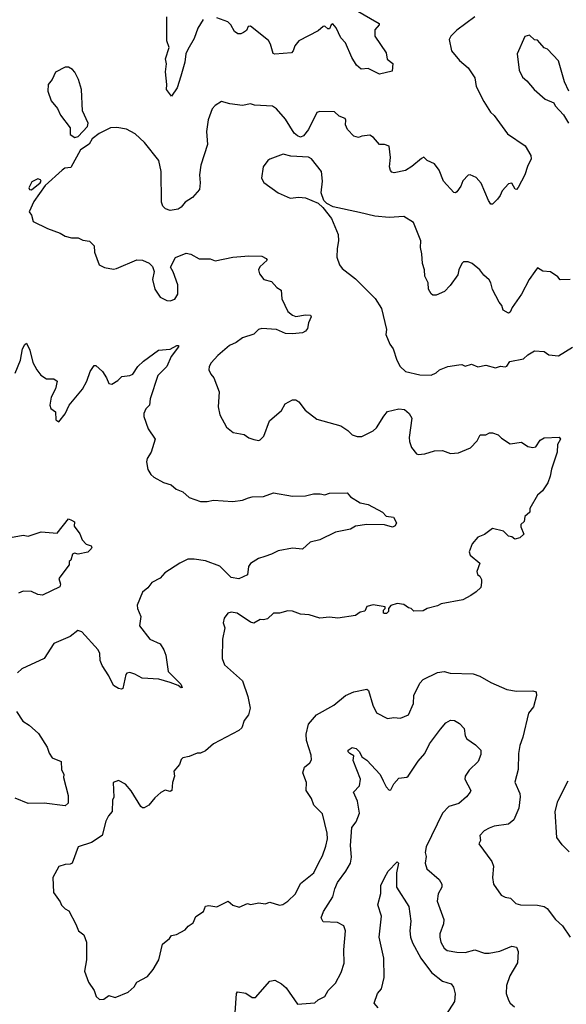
# Model space of a CAD drawing. Extents: x 1921360 to 2014538, y 768294 to 907744.
# Tile 22 of 256: x 1942023 to 1945413, y 781629 to 787738. Entities that reach past the tile are written whole.
import ezdxf

# ---------------------------------------------------------------- set-up
doc = ezdxf.new("R2010")
doc.units = 0

msp = doc.modelspace()

# ---------------------------------------------------------------- linework, layer by layer
at = {"layer": '0CON10XD'}
for points in [[(1944105, 787798.5), (1944252.5, 787715), (1944252.5, 787705), (1944226.2, 787675), (1944226.2, 787635), (1944295, 787532.5), (1944303, 787493), (1944336.2, 787465), (1944332.5, 787417.5), (1944255, 787398.8), (1944185, 787434), (1944141.7, 787431.7), (1944110.8, 787455), (1944083.8, 787503.8), (1944043.1, 787595), (1944014.6, 787625), (1943985, 787687.1), (1943965, 787712), (1943955, 787706.7), (1943945, 787680), (1943935, 787680), (1943915, 787696.7), (1943905, 787695.6), (1943875, 787668), (1943755, 787606.7), (1943728.8, 787575), (1943720, 787545), (1943708.1, 787531.9), (1943605, 787523.1), (1943595, 787528.8), (1943579.4, 787585), (1943565, 787607.8), (1943455, 787696.7), (1943440, 787695), (1943428.5, 787671.5), (1943411.3, 787658.7), (1943395, 787650.8), (1943375, 787650.8), (1943355, 787663.8), (1943332.9, 787705), (1943314.5, 787724.5), (1943245, 787750)], [(1944845.8, 787755), (1944735, 787672), (1944696.7, 787635), (1944686.2, 787615), (1944701.2, 787545), (1944751.2, 787485), (1944805, 787440), (1944846.4, 787376.4), (1944853.2, 787323.2), (1944900.8, 787230.8), (1944942.9, 787165), (1944965, 787144.2), (1945049.1, 787029.1), (1945157.5, 786955), (1945194, 786895), (1945196, 786875), (1945172.3, 786827.7), (1945156.8, 786775), (1945115, 786696), (1945105, 786684.2), (1945096.2, 786686.2), (1945075, 786723.3), (1945055, 786718.8), (1945015, 786676.2), (1945003.1, 786646.9), (1944986, 786625), (1944955, 786593.8), (1944945, 786594), (1944930, 786615), (1944885, 786723.3), (1944855, 786758.8), (1944816.1, 786776.1), (1944805, 786772.5), (1944772.4, 786737.6), (1944760, 786705), (1944735, 786668.8), (1944725, 786663.3), (1944715, 786666.2), (1944651.2, 786735), (1944624, 786805), (1944595, 786843.3), (1944550, 786865), (1944530, 786885), (1944515, 786877.5), (1944455, 786827.5), (1944415, 786802.9), (1944345, 786788.5), (1944331.7, 786791.7), (1944322, 786802), (1944315.5, 786825.5), (1944322.8, 786882.8), (1944313.8, 786953.8), (1944285, 786963.8), (1944255, 786963.8), (1944217.3, 787007.3), (1944195, 787021.4), (1944145, 787015.8), (1944125, 787006.2), (1944095, 787015.6), (1944055, 787056.2), (1944043.1, 787085), (1944045.8, 787115), (1944041.2, 787125), (1944005, 787140), (1943975, 787166), (1943885, 787168.8), (1943865, 787161.2), (1943815, 787057.1), (1943782.3, 787017.7), (1943765, 787009.6), (1943745, 787016.2), (1943725, 787034.6), (1943670.6, 787120.6), (1943615, 787184.3), (1943590.6, 787200.6), (1943478.1, 787208.1), (1943455, 787215.6), (1943405, 787204.4), (1943325.7, 787215.7), (1943275, 787230.8), (1943234.5, 787205.5), (1943217.5, 787185), (1943192.6, 787117.4), (1943182.1, 787045), (1943186.9, 786963.1), (1943146.5, 786835), (1943138.9, 786775), (1943142.9, 786725), (1943138, 786685), (1943095, 786633.8), (1943048.8, 786605), (1943024, 786575), (1943005, 786562), (1942955, 786553.8), (1942926.7, 786565), (1942911.2, 786581.2), (1942902.9, 786605), (1942899.6, 786795), (1942885, 786863.3), (1942796.6, 786976.6), (1942738.8, 787028.8), (1942685, 787058.8), (1942625, 787068.8), (1942585, 787067.5), (1942515, 787030.9), (1942471.5, 786998.5), (1942454.3, 786965), (1942400.4, 786929.6), (1942339.3, 786820.7), (1942303.6, 786816.4), (1942286, 786804), (1942181.1, 786708.9), (1942110.8, 786609.2), (1942081.2, 786545), (1942095.8, 786525.8), (1942106.7, 786485), (1942195, 786441.2), (1942274.2, 786414.2), (1942305, 786393.8), (1942345, 786383.8), (1942385, 786383.3), (1942415, 786368.8), (1942455, 786363.3), (1942483.8, 786335), (1942486.7, 786295), (1942515, 786217.5), (1942549.5, 786199.5), (1942605, 786190), (1942623.9, 786193.9), (1942748.3, 786248.3), (1942785, 786246.2), (1942825, 786226.2), (1942845.8, 786205.8), (1942857.5, 786175), (1942846.7, 786125), (1942860, 786065), (1942895, 786016.2), (1942935, 785996), (1942955.9, 785994.1), (1942985, 786003.8), (1943004, 786035), (1943002.7, 786092.7), (1942973.9, 786173.9), (1942957.5, 786202.5), (1942988.3, 786261.7), (1943055, 786288.8), (1943085, 786283.8), (1943135, 786253.8), (1943205, 786253.8), (1943235, 786242.5), (1943345, 786264.3), (1943445, 786272.2), (1943525, 786270), (1943552.5, 786255), (1943556.7, 786245), (1943511.2, 786205), (1943503.8, 786185), (1943510.5, 786160.5), (1943536.4, 786126.4), (1943585, 786113.8), (1943617, 786077), (1943645, 786060), (1943648, 786005), (1943685, 785926.7), (1943715, 785904), (1943735, 785897.1), (1943795, 785907.5), (1943826.7, 785905), (1943831.2, 785895), (1943815, 785857.5), (1943807.9, 785822.1), (1943796, 785805), (1943776.1, 785793.9), (1943715, 785787.7), (1943671.3, 785791.3), (1943615, 785815.4), (1943525, 785821.8), (1943504, 785815), (1943475, 785786), (1943405, 785762.9), (1943366.2, 785735), (1943323.8, 785716.2), (1943251.2, 785655), (1943210.7, 785609.3), (1943197.5, 785585), (1943195.8, 785565), (1943207.5, 785537.5), (1943226.7, 785515), (1943259.3, 785429.3), (1943254, 785335), (1943264, 785285), (1943305, 785208.8), (1943346.4, 785176.4), (1943415, 785164), (1943444.1, 785144.1), (1943475, 785133.8), (1943505, 785126.7), (1943515, 785130), (1943536.8, 785153.2), (1943571.2, 785248.8), (1943646.3, 785313.7), (1943668.8, 785355), (1943715, 785380), (1943735, 785379.2), (1943755, 785366), (1943794, 785315), (1943865, 785258.8), (1944015, 785217.5), (1944058.1, 785188.1), (1944085, 785161.2), (1944115, 785150.8), (1944145, 785150.6), (1944215, 785186), (1944236, 785205), (1944282.1, 785277.9), (1944305, 785307.1), (1944375, 785322.9), (1944409.8, 785319.8), (1944438.6, 785295), (1944454.3, 785265), (1944438.1, 785145), (1944439.7, 785119.7), (1944452.7, 785082.7), (1944484.1, 785044.1), (1944495, 785040), (1944535, 785043.8), (1944595, 785062.5), (1944645, 785065.7), (1944695, 785045.7), (1944745, 785050.8), (1944819.4, 785080.6), (1944860.8, 785125), (1944878.8, 785161.2), (1944915, 785161.2), (1944936.2, 785173.8), (1944955, 785174), (1944991.2, 785161.2), (1945011.2, 785141.2), (1945065, 785106.7), (1945135, 785116.2), (1945175, 785090), (1945205, 785082.5), (1945225, 785087.5), (1945251.7, 785128.3), (1945275, 785143.3), (1945368.3, 785148.3), (1945376.7, 785135), (1945357.7, 785102.3), (1945355.6, 785054.4), (1945321.7, 784948.3), (1945314, 784905), (1945298, 784865), (1945265.5, 784814.5), (1945235, 784786.7), (1945186.7, 784705), (1945187, 784683), (1945156.2, 784655), (1945152, 784625), (1945132, 784605), (1945131.4, 784591.4), (1945150, 784545), (1945125, 784522.5), (1945093.6, 784513.6), (1945075, 784530), (1945055, 784532.5), (1945024.3, 784564.3), (1944955, 784580), (1944905, 784543.8), (1944865, 784526.7), (1944830, 784485), (1944810, 784435), (1944817.5, 784415), (1944876.2, 784366.2), (1944858.8, 784315), (1944863.3, 784295), (1944877.5, 784285), (1944887.5, 784265), (1944887.5, 784245), (1944882.5, 784215), (1944855, 784187.5), (1944820, 784165), (1944771.7, 784138.3), (1944637.5, 784112.5), (1944615, 784100), (1944550, 784085), (1944525, 784070), (1944468.3, 784068.3), (1944450, 784085), (1944435, 784087.5), (1944405, 784109.2), (1944365, 784116.2), (1944325, 784102.5), (1944310, 784085), (1944310, 784065), (1944297, 784053), (1944285, 784052.5), (1944280, 784055), (1944280, 784075), (1944290, 784085), (1944290, 784095), (1944215, 784106.7), (1944175, 784096.7), (1944163, 784067), (1944135, 784061.2), (1944105, 784040.8), (1943995.8, 784024.2)], [(1943161.3, 787738.7), (1943128.6, 787685), (1943105, 787621.2), (1943065, 787553.3), (1943053.8, 787526.2), (1943046.7, 787473.3), (1943022.8, 787387.2), (1942998.8, 787315), (1942965, 787262.5), (1942932.9, 787305), (1942935.6, 787335), (1942928, 787415), (1942934.2, 787464.2), (1942926.9, 787495), (1942950, 787565), (1942936.1, 787606.1), (1942934.3, 787755)], [(1945428, 787295), (1945402.6, 787352.6), (1945365, 787483.3), (1945297.5, 787555), (1945275, 787563.3), (1945250, 787595), (1945235, 787610), (1945215, 787612.5), (1945185, 787642.5), (1945157, 787633), (1945108.8, 787525), (1945121.2, 787425), (1945141.2, 787381.2), (1945169.3, 787359.3), (1945213.3, 787305), (1945282.5, 787245), (1945335, 787222.5), (1945345, 787202.5), (1945395, 787146.7), (1945426.2, 787095)], [(1942365, 787006.7), (1942385, 787012), (1942444, 787075), (1942447.5, 787095), (1942413.2, 787173.2), (1942405.8, 787305), (1942387.3, 787367.3), (1942365, 787412.5), (1942349.5, 787429.5), (1942325, 787443.3), (1942305, 787443.3), (1942245, 787411.2), (1942223.2, 787366.8), (1942198.6, 787335), (1942197.8, 787295), (1942217.1, 787235), (1942256.3, 787186.3), (1942275.5, 787145.5), (1942335, 787066.7), (1942336.7, 787025), (1942365, 787006.7)], [(1945436.6, 786126.6), (1945375, 786123.8), (1945361.7, 786141.7), (1945315, 786172.5), (1945268.3, 786178.3), (1945235, 786197.5), (1945218.8, 786175), (1945183.8, 786125), (1945136.2, 786035), (1945077.1, 785952.9), (1945066, 785924), (1945055, 785916.7), (1945021.2, 785935), (1945013.3, 785965), (1944996.7, 785985), (1944954.4, 786064.4), (1944945.8, 786105), (1944935, 786124), (1944901.7, 786151.7), (1944877.5, 786185), (1944828.8, 786225), (1944805, 786235.6), (1944775, 786235.6), (1944765.8, 786225), (1944746.2, 786185), (1944740, 786155), (1944692.4, 786087.6), (1944658.3, 786051.7), (1944605, 786029.2), (1944585, 786029.2), (1944575, 786036.2), (1944559.4, 786065), (1944555.5, 786105), (1944535.8, 786145.8), (1944533.6, 786186.4), (1944521.2, 786225), (1944518.1, 786285), (1944508.1, 786325), (1944510.8, 786365), (1944465, 786480), (1944405, 786517.5), (1944315, 786511.2), (1944225, 786518.8), (1944130.8, 786540.8), (1943966.2, 786576.2), (1943927, 786597), (1943910, 786615), (1943893.3, 786663.3), (1943901.2, 786735), (1943893.8, 786795), (1943833.3, 786875), (1943815, 786884), (1943705, 786891.5), (1943656.1, 786903.9), (1943575, 786873.3), (1943562.5, 786865), (1943533.3, 786825), (1943522.5, 786755), (1943537, 786727), (1943625, 786663.3), (1943700.7, 786630.7), (1943755, 786637.5), (1943795, 786633.3), (1943875, 786600), (1943903, 786573), (1943956.7, 786505), (1943998, 786405), (1944000, 786365), (1943991.2, 786318.8), (1943990, 786265), (1944007.3, 786217.3), (1944023.8, 786195), (1944105, 786130), (1944227, 786007), (1944266.7, 785946.7), (1944297.1, 785815), (1944294.2, 785785), (1944318.8, 785725), (1944338.8, 785695), (1944361.2, 785625), (1944381.9, 785585), (1944415, 785555.6), (1944505, 785534.4), (1944575, 785532.5)], [(1942095, 786681.2), (1942150, 786725), (1942156.7, 786735), (1942152.5, 786745), (1942135, 786751.2), (1942098.3, 786731.7), (1942080, 786695), (1942083.6, 786683.6), (1942095, 786681.2)], [(1941994.2, 785544.2), (1942027.5, 785625), (1942039.4, 785695), (1942055, 785723.3), (1942065, 785730), (1942085, 785686.7), (1942105, 785611.2), (1942128.6, 785565), (1942153, 785533), (1942189.1, 785509.1), (1942235, 785509.2), (1942255.6, 785495.6), (1942245, 785447.5), (1942218.8, 785395), (1942210.6, 785345), (1942216, 785325), (1942243.8, 785305), (1942246.7, 785255), (1942265, 785243.3), (1942305, 785292.5), (1942330, 785345), (1942412.5, 785445), (1942440, 785495), (1942460, 785555), (1942485, 785591.2), (1942495, 785591.2), (1942536, 785555), (1942561.4, 785515), (1942575, 785480), (1942595, 785476.2), (1942631.3, 785498.7), (1942655.6, 785524.4), (1942705, 785529.5), (1942725, 785538.9), (1942754.6, 785585.4), (1942791.6, 785618.4), (1942882.7, 785687.3), (1942955, 785693.8), (1942996.7, 785716.7), (1943006.7, 785716.7), (1943008, 785708), (1942961.5, 785648.5), (1942935, 785586.2), (1942880.2, 785529.8), (1942832.9, 785385), (1942828.8, 785345), (1942805, 785322.5), (1942792, 785295), (1942792.9, 785275), (1942818.9, 785198.9), (1942863.8, 785135), (1942838, 785055), (1942813.8, 785015), (1942808.8, 784995), (1942817.7, 784947.7), (1942835.9, 784915.9), (1942855, 784898.8), (1942915, 784866.7), (1942962.3, 784852.3), (1942993.3, 784825), (1943035, 784807.5), (1943073.3, 784773.3), (1943145, 784748.6), (1943185, 784748.6), (1943225, 784757.5), (1943345, 784748.6), (1943405, 784755.8), (1943441.7, 784771.7), (1943465, 784778), (1943535, 784778.8), (1943597, 784803), (1943715, 784782), (1943795, 784782.5), (1943845, 784796), (1943886.7, 784796.7), (1943915, 784790), (1943945, 784800), (1944053, 784803), (1944075, 784777.5), (1944135, 784740), (1944185, 784728.8), (1944272.3, 784682.3), (1944295, 784656.7), (1944340.7, 784650.7), (1944360, 784615), (1944352.7, 784597.3), (1944335, 784589.2), (1944285, 784603.3), (1944175.8, 784605.8), (1944105, 784595.7), (1944075, 784577.5), (1943981.4, 784558.6), (1943885, 784510.8), (1943824.5, 784495.5), (1943777.6, 784452.4), (1943715, 784457.8), (1943625, 784443.1), (1943585, 784421.1), (1943542.4, 784407.6), (1943504.4, 784395.6), (1943455, 784363.8), (1943442.5, 784345), (1943435.8, 784294.2), (1943381.7, 784268.3), (1943335, 784276.2), (1943265, 784348), (1943175, 784380), (1943105, 784391.2), (1943065, 784390), (1943015, 784365.4), (1942923.6, 784306.3), (1942895, 784273.1), (1942842.9, 784245), (1942817.1, 784212.9), (1942784.4, 784185.6), (1942750.6, 784105), (1942752.9, 784085), (1942774, 784035), (1942765, 783977.5), (1942830, 783895), (1942893.8, 783865), (1942917.4, 783827.4), (1942928.2, 783795), (1942944.4, 783694.4), (1943022.5, 783615), (1943030, 783595), (1943025, 783592.5), (1943006.4, 783606.4), (1942955, 783624.4), (1942885, 783646), (1942782.4, 783652.4), (1942737.8, 783677.8), (1942705, 783686.9), (1942687.1, 783682.9), (1942680, 783675), (1942662.5, 783587.5), (1942655, 783583.3), (1942635, 783587.5), (1942605, 783607.5), (1942576.3, 783666.3), (1942535, 783730), (1942522.6, 783762.6), (1942520, 783805), (1942508.9, 783828.9), (1942408.7, 783938.7), (1942382.7, 783947.3), (1942335, 783910), (1942235, 783866.7), (1942175, 783774), (1942035, 783710), (1942010, 783685)], [(1944575, 785532.5), (1944605, 785546), (1944627.5, 785565), (1944677.5, 785585), (1944747, 785597), (1944765, 785597.5), (1944785, 785587.5), (1944825, 785601.2), (1944865, 785583.1), (1944915, 785593.8), (1944975, 785576.7), (1945005, 785588), (1945035, 785583.8), (1945045, 785587.5), (1945062.3, 785617.7), (1945147.3, 785632.7), (1945175, 785658.8), (1945215, 785683.8), (1945275, 785680), (1945305, 785657.5), (1945365, 785651.9), (1945451.4, 785705)], [(1941965, 784524.3), (1942045, 784538.9), (1942075, 784532.5), (1942155, 784560.6), (1942255, 784552), (1942325, 784640), (1942345, 784633.3), (1942362.5, 784622.5), (1942360, 784595), (1942395, 784547.5), (1942410.3, 784510.3), (1942434.2, 784484.2), (1942465, 784472.5), (1942470, 784465), (1942466.1, 784453.9), (1942445, 784433.3), (1942385, 784422.5), (1942361.7, 784428.3), (1942349.5, 784420.5), (1942340, 784385), (1942330, 784375), (1942330, 784355), (1942265, 784270), (1942276.7, 784235), (1942270.7, 784219.3), (1942165, 784166.2), (1942135, 784170.8), (1942095, 784190), (1942045, 784191.2), (1942015, 784179.2)], [(1943995.8, 784024.2), (1943945, 784030), (1943885, 784024), (1943817.5, 784045), (1943765, 784050), (1943715, 784067.5), (1943685, 784069.2), (1943635, 784056.2), (1943597.5, 784055), (1943559.5, 784020.5), (1943535, 784013.3), (1943515, 784016.2), (1943475, 783993.3), (1943455, 784000), (1943372.5, 784055), (1943335, 784062.5), (1943313.8, 784055), (1943291.2, 784025), (1943284.3, 783995.7), (1943296, 783965), (1943281.2, 783895), (1943278.8, 783775), (1943293.3, 783735), (1943404.2, 783635), (1943437.9, 783537.9), (1943452.5, 783465), (1943442.5, 783425), (1943415, 783388.8), (1943400, 783345), (1943382.8, 783327.2), (1943225, 783244.3), (1943175, 783200.8), (1943145, 783187.5), (1943123.1, 783186.9), (1943074.1, 783165.9), (1943035, 783158), (1943025, 783146.7), (1943014.1, 783115.9), (1942978.8, 783075), (1942983.3, 783045), (1942971.2, 783005), (1942966.7, 782955), (1942955, 782948.8), (1942925, 782956.2), (1942897.9, 782942.1), (1942860.3, 782909.7), (1942823.3, 782865), (1942795, 782846.7), (1942785, 782846.7), (1942775, 782856.7), (1942715, 782953.8), (1942678.8, 782995), (1942635, 783016.2), (1942603.3, 783005), (1942606, 782914), (1942597.5, 782895), (1942595.8, 782824.2), (1942572.7, 782797.3), (1942556, 782765), (1942534.2, 782675), (1942468, 782632), (1942385, 782606.2), (1942347.5, 782505), (1942335, 782497.5), (1942305, 782496.7), (1942265, 782483.3), (1942228, 782415), (1942232.1, 782322.1), (1942273.3, 782265), (1942282.7, 782242.7), (1942305, 782220), (1942328.3, 782208.3), (1942370, 782125), (1942388, 782085), (1942420.5, 782060.5), (1942438, 782015), (1942436.2, 781905), (1942423.8, 781835), (1942448.8, 781765), (1942483.8, 781715), (1942497, 781677), (1942518.3, 781658.3), (1942545, 781660)], [(1942545, 781660), (1942575, 781682.5), (1942615, 781670), (1942695, 781704), (1942732.7, 781737.3), (1942750, 781765), (1942815, 781802), (1942851.4, 781845), (1942886.3, 781903.7), (1942908.3, 782001.7), (1942952.7, 782037.3), (1942965, 782056.2), (1942995, 782062), (1943049.3, 782090.7), (1943067.3, 782112.7), (1943098, 782135), (1943115.7, 782174.3), (1943163.3, 782205), (1943175, 782236.7), (1943195, 782242), (1943245, 782232.5), (1943315, 782268.8), (1943344, 782244), (1943385, 782232), (1943435, 782253.3), (1943455, 782248.8), (1943505, 782258.8), (1943545, 782251.2), (1943575, 782263.3), (1943635, 782242.9), (1943655, 782247.5), (1943685, 782267.5), (1943732.9, 782315), (1943765, 782378.1), (1943847.5, 782445), (1943877.5, 782507.5), (1943901.1, 782548.9), (1943921.2, 782608.8), (1943931.3, 782655), (1943929.7, 782689.7), (1943901.2, 782811.2), (1943846.2, 782865), (1943832, 782905), (1943799.2, 782955), (1943802, 783005), (1943778.8, 783065), (1943789.5, 783100.5), (1943822.7, 783127.3), (1943832, 783145), (1943830, 783175), (1943801.3, 783265), (1943799.6, 783305), (1943815, 783367.1), (1943864.4, 783425.6), (1943971.9, 783485), (1944044.2, 783545), (1944095, 783567.8), (1944175, 783584.4), (1944186.4, 783576.4), (1944213.1, 783485), (1944235, 783436.7), (1944305, 783401.2), (1944342.9, 783407.1), (1944385, 783404.4), (1944434.4, 783425.6), (1944465.6, 783495), (1944467.8, 783545), (1944505, 783622), (1944525, 783642.9), (1944615, 783688), (1944655, 783694), (1944693.1, 783683.1), (1944835, 783678.2), (1944876, 783665), (1944946, 783625), (1945045, 783581.9), (1945105, 783572.5), (1945205, 783572.9), (1945227.1, 783567.1), (1945228.6, 783545), (1945209.5, 783475), (1945179.2, 783435), (1945144.5, 783285.5), (1945124.5, 783235), (1945116.7, 783185), (1945115.6, 783085), (1945094.1, 783005.9), (1945126, 782936), (1945128, 782915), (1945118.1, 782845), (1945087.7, 782772.3), (1945054.5, 782745.5), (1944966.8, 782733.2), (1944935, 782720.8), (1944904.4, 782705.6), (1944877.5, 782675), (1944880, 782645), (1944870, 782625), (1944951.4, 782515), (1944961.4, 782485), (1944955.8, 782415), (1944962, 782375), (1945010, 782305), (1945035, 782292.5), (1945066.7, 782286.7), (1945100, 782255), (1945130, 782245), (1945235, 782244.4), (1945275, 782235.7), (1945295, 782222.5), (1945345.4, 782155.4), (1945390, 782115), (1945437.5, 782045)], [(1942002.5, 783445), (1942042.5, 783385), (1942080.4, 783360.4), (1942138.9, 783308.9), (1942192.9, 783225), (1942205, 783186.2), (1942225, 783158.1), (1942280, 783135), (1942282.2, 783085), (1942296.2, 783055), (1942294.4, 783035), (1942324.3, 782925), (1942324.2, 782875.8), (1942305, 782860.8), (1942175, 782875.6), (1942075, 782875.5), (1941995, 782907.5)], [(1943359.2, 781575), (1943368, 781695), (1943374.4, 781705.6), (1943425, 781696.9), (1943465, 781670.8), (1943485, 781670), (1943575, 781771.2), (1943605, 781777.5), (1943647.5, 781755), (1943675, 781730), (1943745, 781630), (1943853, 781637), (1943875, 781656.2), (1943915, 781676.2), (1943935.9, 781714.1), (1943981.2, 781758.8), (1944016, 781825), (1944035.6, 781884.4), (1944034.2, 781965.8), (1944043.8, 782085), (1944033.8, 782115), (1943995, 782135.7), (1943905, 782140.8), (1943891.9, 782165), (1943906.4, 782205), (1943965.6, 782295), (1943977.1, 782345), (1943995, 782384.4), (1944045.8, 782454.2), (1944074.2, 782505), (1944081.5, 782541.5), (1944074.8, 782614.8), (1944083.5, 782725), (1944109.1, 782760.9), (1944130, 782815), (1944118.8, 782888.8), (1944094, 782945), (1944130.6, 782985), (1944136.4, 783025), (1944090.7, 783140.7), (1944095, 783170), (1944070, 783185), (1944060, 783195), (1944060, 783205), (1944085, 783221.2), (1944108.8, 783215), (1944130, 783195), (1944144.3, 783164.3), (1944175, 783142.5), (1944259.4, 783055), (1944277.8, 783015), (1944295, 782978.8), (1944315, 782956.2), (1944325, 782960), (1944344, 782996), (1944375, 783031.2), (1944425, 783038.8), (1944433.3, 783045), (1944493.4, 783136.6), (1944535, 783184), (1944565, 783243.8), (1944633.7, 783336.3), (1944666.2, 783375), (1944695, 783390.8), (1944720.5, 783390.5), (1944751.7, 783371.7), (1944779.5, 783339.5), (1944786.2, 783295), (1944796.2, 783275), (1944849.4, 783239.4), (1944883.3, 783205), (1944882.3, 783177.7), (1944866, 783135), (1944809.7, 783080.3), (1944786.2, 783045), (1944783.8, 783025), (1944820, 782955), (1944816.7, 782945), (1944793.3, 782915), (1944746.2, 782875), (1944684.6, 782855.4), (1944644.6, 782815.4), (1944543.8, 782605), (1944538.7, 782571.3)], [(1945430, 782575), (1945387, 782617), (1945354.5, 782664.5), (1945344.3, 782825), (1945360.6, 782889.4), (1945424.4, 783015)], [(1944538.7, 782571.3), (1944543.8, 782545), (1944538.2, 782505), (1944548.6, 782468.6), (1944625, 782402), (1944640.8, 782375), (1944642, 782355), (1944619.2, 782315), (1944612.1, 782267.9), (1944653.5, 782155), (1944651.7, 782128.3), (1944629.2, 782065), (1944629.2, 782045), (1944635.7, 782015), (1944655, 781976.2), (1944675, 781961.9), (1944735, 781952.2), (1944785, 781950.5), (1944845, 781967.1), (1944905, 781945.7), (1944935, 781945.6), (1945001.3, 781958.7), (1945075, 781988.6), (1945104.1, 781984.1), (1945115.6, 781955.6), (1945111.5, 781885), (1945062.5, 781805), (1945042.5, 781745), (1945040, 781695), (1945054.4, 781654.4), (1945065.6, 781635.6), (1945092.7, 781612.7)], [(1944246.6, 781606.6), (1944222, 781635), (1944242.7, 781695), (1944267.3, 781725), (1944282.5, 781795), (1944281.5, 781915), (1944253.4, 782045), (1944266.5, 782175), (1944244.3, 782245), (1944263.6, 782316.4), (1944263.5, 782365), (1944285, 782412.5), (1944307.5, 782455), (1944365, 782513.3), (1944373.3, 782505), (1944359.4, 782445), (1944360.8, 782355), (1944435.5, 782235), (1944448.5, 782145), (1944442.3, 782085), (1944446.2, 782045), (1944459.2, 782009.2), (1944510.4, 781915), (1944576.4, 781826.4), (1944645, 781773.1), (1944700, 781755), (1944714.3, 781735), (1944724.1, 781694.1), (1944720, 781645), (1944667.1, 781565)]]:
    msp.add_lwpolyline(points, dxfattribs=at)

doc.saveas('drawing.dxf')
